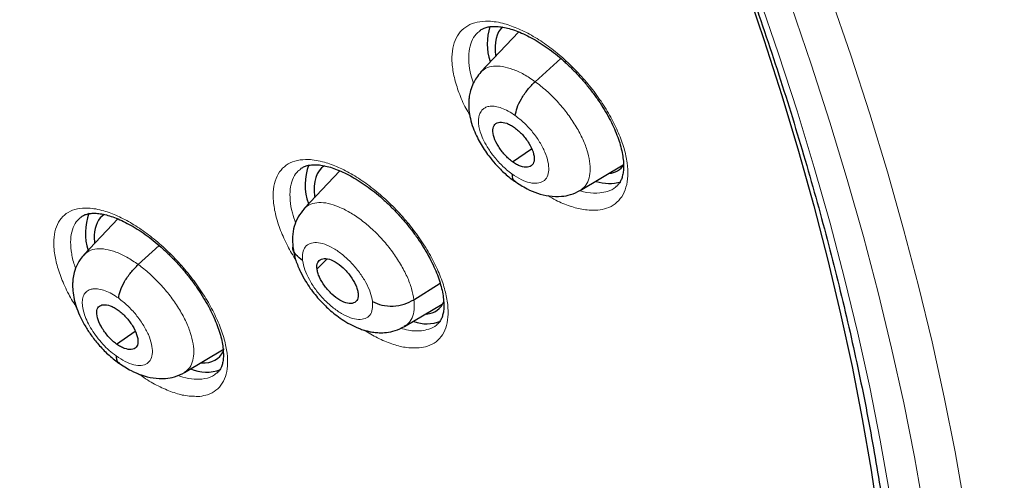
# Model space of a CAD drawing. Header units: millimetres. Extents: x 8 to 2230, y 12 to 2204.
# Tile 138 of 163: x 2072.53 to 2088.7, y 823.93 to 831.5. Entities that reach past the tile are written whole.
import ezdxf

# ---------------------------------------------------------------- set-up
doc = ezdxf.new("R2010")
doc.units = ezdxf.units.MM

msp = doc.modelspace()

# ---------------------------------------------------------------- linework, layer by layer
at = {"color": 7, "linetype": 'Continuous', "lineweight": 30}
for p, q in [((2080.724, 831.296), (2080.099, 830.635)), ((2080.995, 830.478), (2081.415, 830.859)), ((2080.625, 829.16), (2080.935, 829.376)), ((2077.79, 829.012), (2077.205, 828.393)), ((2081.736, 828.692), (2082.438, 829.111)), ((2074.146, 828.222), (2073.593, 827.637)), ((2074.48, 827.473), (2074.824, 827.784)), ((2077.414, 827.401), (2077.579, 827.568)), ((2079.004, 826.895), (2079.434, 827.17)), ((2078.851, 826.456), (2079.466, 826.824)), ((2074.124, 826.167), (2074.428, 826.378)), ((2075.237, 825.7), (2075.887, 826.088))]:
    msp.add_line(p, q, dxfattribs=at)
at = {"color": 252, "linetype": 'Continuous', "lineweight": 0, "flags": 128}
for points in [[(2080.836, 842.946), (2081.388, 841.924), (2081.921, 840.904), (2082.436, 839.885), (2082.932, 838.869), (2083.408, 837.856), (2083.865, 836.847), (2084.302, 835.843), (2084.719, 834.844), (2085.114, 833.85), (2085.489, 832.864), (2085.843, 831.885), (2086.176, 830.914), (2086.487, 829.951), (2086.776, 828.998), (2087.043, 828.055), (2087.288, 827.123), (2087.51, 826.202), (2087.71, 825.293), (2087.888, 824.396), (2088.042, 823.512)], [(2079.788, 842.66), (2080.325, 841.665), (2080.845, 840.67), (2081.347, 839.678), (2081.83, 838.688), (2082.294, 837.701), (2082.74, 836.718), (2083.165, 835.739), (2083.571, 834.766), (2083.957, 833.798), (2084.322, 832.837), (2084.667, 831.883), (2084.991, 830.937), (2085.294, 829.999), (2085.575, 829.07), (2085.836, 828.152), (2086.074, 827.243), (2086.291, 826.346), (2086.486, 825.46), (2086.659, 824.586), (2086.809, 823.725)], [(2087.372, 823.438), (2087.219, 824.313), (2087.044, 825.2), (2086.846, 826.101), (2086.625, 827.013), (2086.383, 827.936), (2086.118, 828.87), (2085.832, 829.813), (2085.524, 830.766), (2085.195, 831.728), (2084.845, 832.697), (2084.473, 833.674), (2084.081, 834.657), (2083.669, 835.646), (2083.237, 836.641), (2082.784, 837.64), (2082.313, 838.643), (2081.822, 839.649), (2081.312, 840.658), (2080.783, 841.668), (2080.237, 842.679)]]:
    msp.add_lwpolyline(points, dxfattribs=at)
at = {"color": 7, "linetype": 'Continuous', "lineweight": 30, "flags": 128}
msp.add_lwpolyline([(2079.674, 842.684), (2080.199, 841.706), (2080.707, 840.729), (2081.197, 839.753), (2081.669, 838.781), (2082.122, 837.811), (2082.557, 836.846), (2082.972, 835.885), (2083.367, 834.929), (2083.743, 833.979), (2084.099, 833.035), (2084.434, 832.099), (2084.749, 831.17), (2085.043, 830.25), (2085.317, 829.339), (2085.569, 828.438), (2085.8, 827.546), (2086.009, 826.666), (2086.197, 825.797), (2086.364, 824.941), (2086.508, 824.097), (2086.63, 823.266)], dxfattribs=at)
at = {"color": 7, "linetype": 'Continuous', "lineweight": 30}
for centre, radius, start, end in [((2081.161, 831.097), 0.952, 162.4728, 197.6003), ((2078.117, 828.783), 0.899, 158.5469, 200.075), ((2082.206, 829.459), 0.653, 251.3913, 287.1569), ((2074.541, 827.989), 0.93, 159.4661, 197.7832), ((2079.211, 827.122), 0.622, 250.2456, 291.9637), ((2075.598, 826.381), 0.675, 247.352, 290.0681)]:
    msp.add_arc(centre, radius, start, end, dxfattribs=at)
for centre, major_axis, ratio, start_param, end_param in [((2081.431, 830.219), (-0.953, 1.179), 0.456658, 0.036916, 0.638219), ((2078.454, 827.905), (-0.946, 1.172), 0.455862, 6.234588, 6.915549), ((2081.431, 830.219), (-0.953, 1.179), 0.456658, 2.872269, 3.283179), ((2078.454, 827.905), (-0.946, 1.172), 0.455862, 0.632363, 0.650985), ((2074.844, 827.108), (-0.946, 1.173), 0.455147, 6.241024, 6.759062), ((2074.844, 827.108), (-0.946, 1.173), 0.455147, 0.475877, 0.604737), ((2078.454, 827.905), (-0.946, 1.172), 0.455862, 2.852772, 3.37573), ((2074.844, 827.108), (-0.946, 1.173), 0.455147, 2.751404, 3.352485)]:
    msp.add_ellipse(centre, major_axis=major_axis, ratio=ratio, start_param=start_param, end_param=end_param, dxfattribs=at)
for points, knots in [([(2091.276, 812.468), (2091.352, 812.528), (2091.502, 812.645), (2091.705, 812.812), (2091.885, 812.965), (2092.042, 813.104), (2092.188, 813.238), (2092.321, 813.363), (2092.441, 813.48), (2092.551, 813.59), (2092.662, 813.704), (2092.779, 813.827), (2092.894, 813.952), (2093.001, 814.072), (2093.099, 814.184), (2093.186, 814.287), (2093.287, 814.409), (2093.4, 814.548), (2093.526, 814.711), (2093.649, 814.875), (2093.771, 815.044), (2093.892, 815.217), (2094.011, 815.395), (2094.127, 815.575), (2094.24, 815.757), (2094.349, 815.941), (2094.46, 816.134), (2094.574, 816.343), (2094.696, 816.575), (2094.824, 816.835), (2094.97, 817.145), (2095.122, 817.496), (2095.273, 817.872), (2095.406, 818.233), (2095.521, 818.574), (2095.62, 818.888), (2095.686, 819.115), (2095.729, 819.269), (2095.757, 819.368), (2095.789, 819.488), (2095.825, 819.631), (2095.91, 819.976), (2096.028, 820.513), (2096.139, 821.146), (2096.215, 821.669), (2096.266, 822.082), (2096.308, 822.485), (2096.342, 822.879), (2096.367, 823.258), (2096.386, 823.613), (2096.398, 823.936), (2096.406, 824.224), (2096.409, 824.477), (2096.411, 824.692), (2096.41, 824.87), (2096.409, 824.998), (2096.408, 825.083), (2096.408, 825.142), (2096.406, 825.211), (2096.405, 825.304), (2096.402, 825.428), (2096.398, 825.582), (2096.392, 825.76), (2096.381, 826.036), (2096.362, 826.412), (2096.329, 826.899), (2096.286, 827.425), (2096.23, 827.991), (2096.16, 828.586), (2096.064, 829.307), (2095.935, 830.135), (2095.767, 831.063), (2095.589, 831.937), (2095.406, 832.757), (2095.22, 833.522), (2095.028, 834.264), (2094.83, 834.982), (2094.625, 835.685), (2094.371, 836.513), (2094.055, 837.486), (2093.661, 838.619), (2093.227, 839.789), (2092.752, 840.996), (2092.273, 842.149), (2091.796, 843.24), (2091.33, 844.265), (2090.836, 845.308), (2090.322, 846.354), (2089.749, 847.478), (2089.121, 848.665), (2088.436, 849.908), (2087.749, 851.11), (2087.062, 852.269), (2086.426, 853.31), (2085.843, 854.237), (2085.315, 855.058), (2084.778, 855.874), (2084.22, 856.705), (2083.615, 857.586), (2082.957, 858.521), (2082.243, 859.509), (2081.485, 860.532), (2080.682, 861.588), (2079.831, 862.676), (2079.035, 863.665), (2078.304, 864.552), (2077.649, 865.331), (2076.971, 866.121), (2076.271, 866.92), (2075.557, 867.717), (2074.843, 868.497), (2074.085, 869.308), (2073.293, 870.136), (2072.472, 870.973), (2071.689, 871.753), (2070.946, 872.476), (2070.244, 873.145), (2069.584, 873.761), (2069.039, 874.26), (2068.599, 874.657), (2068.26, 874.959), (2067.949, 875.234), (2067.674, 875.475), (2067.46, 875.661), (2067.3, 875.799), (2067.182, 875.9), (2067.058, 876.007), (2066.905, 876.138), (2066.708, 876.305), (2066.474, 876.502), (2066.207, 876.726), (2065.908, 876.973), (2065.577, 877.245), (2065.229, 877.528), (2064.878, 877.81), (2064.389, 878.198), (2063.775, 878.676), (2063.072, 879.211), (2062.437, 879.682), (2061.852, 880.108), (2061.265, 880.526), (2060.651, 880.955), (2059.998, 881.399), (2059.309, 881.857), (2058.593, 882.318), (2057.876, 882.767), (2057.181, 883.187), (2056.717, 883.462), (2056.485, 883.594), (2056.471, 883.602)], [0, 0, 0, 0, 0.0042077, 0.0082656, 0.0121942, 0.0159248, 0.0192828, 0.0222635, 0.025087, 0.0274445, 0.0301951, 0.0333074, 0.0363414, 0.0391559, 0.0417511, 0.0441273, 0.0462845, 0.0500415, 0.0536049, 0.057244, 0.060959, 0.0647457, 0.0685605, 0.0723922, 0.0762278, 0.0800446, 0.0838669, 0.0880517, 0.0927157, 0.0978595, 0.1034175, 0.1108565, 0.1178811, 0.1244908, 0.1306551, 0.136254, 0.141145, 0.1425561, 0.1442438, 0.1463224, 0.1487919, 0.151607, 0.164055, 0.1758629, 0.1825868, 0.189083, 0.1953511, 0.2013911, 0.2071965, 0.2125514, 0.217349, 0.2215892, 0.2252718, 0.2283967, 0.2309638, 0.232973, 0.2338958, 0.2346271, 0.2355301, 0.2368686, 0.2386424, 0.2408517, 0.2434653, 0.2462327, 0.2525492, 0.25933, 0.266575, 0.274284, 0.28244, 0.2906031, 0.303052, 0.3150371, 0.3265577, 0.3364509, 0.3459731, 0.3551243, 0.3639047, 0.3723252, 0.3807252, 0.3938239, 0.4072503, 0.4210066, 0.4350949, 0.4495177, 0.4610865, 0.4728647, 0.4848539, 0.4969042, 0.50868, 0.5232519, 0.5373587, 0.5509994, 0.5641721, 0.5768748, 0.586525, 0.5958834, 0.6050539, 0.614582, 0.6245464, 0.6355915, 0.6471277, 0.6591551, 0.6716742, 0.6846853, 0.6981888, 0.707561, 0.7171571, 0.7269774, 0.7370222, 0.7472853, 0.7573912, 0.7671239, 0.7789713, 0.7902141, 0.8008515, 0.8108829, 0.8203077, 0.8291254, 0.8373355, 0.8420902, 0.8466142, 0.8507949, 0.8544312, 0.8575189, 0.8592433, 0.8607325, 0.8621693, 0.8641563, 0.8667408, 0.8699231, 0.8733271, 0.8772235, 0.8816128, 0.8862861, 0.890855, 0.8953109, 0.9053658, 0.9147908, 0.9226729, 0.9300628, 0.9375455, 0.9454494, 0.9539496, 0.9628899, 0.9722711, 0.9818121, 0.9908807, 0.9994521, 1, 1, 1, 1]), ([(2048.207, 876.227), (2048.32, 876.162), (2048.646, 875.972), (2049.188, 875.649), (2049.833, 875.253), (2050.481, 874.844), (2051.13, 874.422), (2051.781, 873.987), (2052.433, 873.54), (2053.086, 873.081), (2053.74, 872.61), (2054.394, 872.127), (2055.048, 871.633), (2055.702, 871.127), (2056.356, 870.61), (2057.008, 870.082), (2057.66, 869.543), (2058.311, 868.993), (2058.96, 868.433), (2059.608, 867.863), (2060.253, 867.283), (2060.896, 866.694), (2061.537, 866.095), (2062.175, 865.487), (2062.81, 864.87), (2063.441, 864.244), (2064.069, 863.61), (2064.693, 862.967), (2065.312, 862.317), (2065.928, 861.659), (2066.539, 860.993), (2067.145, 860.321), (2067.746, 859.642), (2068.341, 858.956), (2068.931, 858.264), (2069.515, 857.565), (2070.093, 856.862), (2070.665, 856.152), (2071.23, 855.438), (2071.788, 854.718), (2072.34, 853.995), (2072.884, 853.266), (2073.42, 852.534), (2073.949, 851.799), (2074.471, 851.059), (2074.984, 850.317), (2075.488, 849.572), (2075.985, 848.825), (2076.472, 848.075), (2076.951, 847.324), (2077.42, 846.571), (2077.881, 845.816), (2078.331, 845.061), (2078.773, 844.305), (2079.204, 843.549), (2079.625, 842.793), (2080.036, 842.037), (2080.437, 841.282), (2080.827, 840.528), (2081.207, 839.775), (2081.576, 839.023), (2081.933, 838.274), (2082.28, 837.526), (2082.616, 836.781), (2082.94, 836.039), (2083.252, 835.3), (2083.553, 834.564), (2083.843, 833.832), (2084.12, 833.104), (2084.385, 832.381), (2084.639, 831.662), (2084.88, 830.947), (2085.109, 830.238), (2085.325, 829.535), (2085.53, 828.837), (2085.721, 828.145), (2085.9, 827.46), (2086.067, 826.781), (2086.221, 826.11), (2086.362, 825.445), (2086.49, 824.788), (2086.605, 824.139), (2086.708, 823.497), (2086.798, 822.864), (2086.874, 822.24), (2086.938, 821.624), (2086.989, 821.018), (2087.027, 820.42), (2087.052, 819.832), (2087.064, 819.254), (2087.064, 818.686), (2087.05, 818.128), (2087.024, 817.581), (2086.984, 817.044), (2086.932, 816.518), (2086.867, 816.004), (2086.79, 815.5), (2086.699, 815.008), (2086.597, 814.527), (2086.481, 814.058), (2086.353, 813.601), (2086.213, 813.156), (2086.06, 812.723), (2085.895, 812.303), (2085.717, 811.895), (2085.527, 811.499), (2085.325, 811.116), (2085.11, 810.746), (2084.884, 810.389), (2084.645, 810.045), (2084.394, 809.715), (2084.13, 809.397), (2083.856, 809.093), (2083.568, 808.804), (2083.361, 808.608), (2083.248, 808.512), (2083.237, 808.504)], [0, 0, 0, 0, 0.004666, 0.013525, 0.022386, 0.031248, 0.040111, 0.048976, 0.057841, 0.066707, 0.075574, 0.084443, 0.093312, 0.102182, 0.111052, 0.119924, 0.128796, 0.137669, 0.146543, 0.155417, 0.164292, 0.173167, 0.182043, 0.19092, 0.199797, 0.208674, 0.217552, 0.22643, 0.235308, 0.244187, 0.253065, 0.261944, 0.270824, 0.279703, 0.288583, 0.297462, 0.306342, 0.315222, 0.324102, 0.332981, 0.341861, 0.350741, 0.35962, 0.3685, 0.377379, 0.386258, 0.395137, 0.404015, 0.412893, 0.421771, 0.430649, 0.439526, 0.448402, 0.457279, 0.466154, 0.47503, 0.483904, 0.492778, 0.501652, 0.510525, 0.519397, 0.528268, 0.537138, 0.546008, 0.554877, 0.563745, 0.572611, 0.581477, 0.590342, 0.599206, 0.608069, 0.61693, 0.62579, 0.634649, 0.643507, 0.652364, 0.661219, 0.670073, 0.678925, 0.687776, 0.696626, 0.705475, 0.714322, 0.723168, 0.732013, 0.740858, 0.749701, 0.758543, 0.767386, 0.776228, 0.78507, 0.793912, 0.802755, 0.8116, 0.820446, 0.829295, 0.838147, 0.847003, 0.855864, 0.864731, 0.873605, 0.882487, 0.891378, 0.90028, 0.909194, 0.918121, 0.927061, 0.936017, 0.944988, 0.953975, 0.962977, 0.971994, 0.981025, 0.990068, 0.99912, 1, 1, 1, 1]), ([(2080.083, 831.313), (2080.083, 831.313), (2080.099, 831.33), (2080.138, 831.35), (2080.203, 831.374), (2080.277, 831.386), (2080.363, 831.388), (2080.462, 831.377), (2080.568, 831.353), (2080.682, 831.316), (2080.803, 831.265), (2080.93, 831.202), (2081.061, 831.125), (2081.194, 831.036), (2081.327, 830.935), (2081.458, 830.825), (2081.584, 830.706), (2081.706, 830.58), (2081.823, 830.447), (2081.934, 830.307), (2082.037, 830.164), (2082.13, 830.02), (2082.212, 829.876), (2082.282, 829.736), (2082.339, 829.6), (2082.384, 829.469), (2082.417, 829.343), (2082.438, 829.224), (2082.447, 829.116), (2082.444, 829.019), (2082.431, 828.937), (2082.411, 828.87), (2082.381, 828.815), (2082.353, 828.777), (2082.329, 828.76), (2082.321, 828.755)], [0, 0, 0, 0, 0.000453, 0.040232, 0.072467, 0.102995, 0.13546, 0.166873, 0.197567, 0.227959, 0.258812, 0.290105, 0.321746, 0.353603, 0.385534, 0.417391, 0.448958, 0.48029, 0.512041, 0.544089, 0.576278, 0.608373, 0.640173, 0.671515, 0.702171, 0.73303, 0.764259, 0.795658, 0.82695, 0.857918, 0.888504, 0.918915, 0.949706, 0.984139, 1, 1, 1, 1]), ([(2080.105, 830.633), (2080.079, 830.603), (2080.031, 830.548), (2079.974, 830.446), (2079.935, 830.343), (2079.914, 830.25), (2079.906, 830.18), (2079.902, 830.104), (2079.905, 830.004), (2079.928, 829.87), (2079.971, 829.727), (2080.027, 829.593), (2080.09, 829.473), (2080.158, 829.363), (2080.239, 829.248), (2080.345, 829.119), (2080.457, 829.005), (2080.565, 828.91), (2080.625, 828.865), (2080.657, 828.842)], [0, 0, 0, 0, 0.061743, 0.115294, 0.180308, 0.227637, 0.258282, 0.285047, 0.343233, 0.414647, 0.491042, 0.558663, 0.617903, 0.67513, 0.733182, 0.806361, 0.894986, 0.94536, 1, 1, 1, 1]), ([(2080.669, 829.92), (2080.676, 829.962), (2080.69, 830.045), (2080.765, 830.198), (2080.869, 830.352), (2080.953, 830.436), (2080.995, 830.478)], [0, 0, 0, 0, 0.248642, 0.499526, 0.75033, 1, 1, 1, 1]), ([(2080.625, 829.16), (2080.603, 829.177), (2080.558, 829.211), (2080.475, 829.295), (2080.385, 829.415), (2080.313, 829.563), (2080.294, 829.692), (2080.326, 829.784), (2080.409, 829.821), (2080.505, 829.806), (2080.591, 829.768), (2080.635, 829.738), (2080.657, 829.723)], [0, 0, 0, 0, 0.062836, 0.125542, 0.250839, 0.375523, 0.499989, 0.624465, 0.749158, 0.874455, 0.937162, 1, 1, 1, 1]), ([(2080.657, 829.723), (2080.679, 829.706), (2080.724, 829.672), (2080.807, 829.588), (2080.897, 829.468), (2080.969, 829.32), (2080.988, 829.191), (2080.956, 829.1), (2080.873, 829.063), (2080.777, 829.077), (2080.691, 829.115), (2080.647, 829.145), (2080.625, 829.16)], [0, 0, 0, 0, 0.062836, 0.125542, 0.250839, 0.375524, 0.499989, 0.624465, 0.749159, 0.874455, 0.937162, 1, 1, 1, 1]), ([(2077.144, 829.046), (2077.16, 829.057), (2077.19, 829.079), (2077.25, 829.1), (2077.321, 829.113), (2077.405, 829.115), (2077.5, 829.105), (2077.605, 829.081), (2077.717, 829.045), (2077.835, 828.995), (2077.961, 828.932), (2078.09, 828.856), (2078.223, 828.768), (2078.355, 828.668), (2078.486, 828.558), (2078.613, 828.44), (2078.735, 828.314), (2078.853, 828.181), (2078.965, 828.043), (2079.069, 827.9), (2079.164, 827.756), (2079.248, 827.612), (2079.319, 827.472), (2079.379, 827.336), (2079.426, 827.205), (2079.462, 827.079), (2079.485, 826.96), (2079.496, 826.851), (2079.496, 826.754), (2079.486, 826.672), (2079.467, 826.605), (2079.44, 826.55), (2079.412, 826.511), (2079.388, 826.493), (2079.379, 826.487)], [0, 0, 0, 0, 0.035545, 0.067949, 0.098495, 0.130991, 0.162365, 0.19304, 0.223353, 0.254147, 0.285405, 0.317033, 0.3489, 0.380865, 0.412771, 0.444396, 0.475797, 0.507578, 0.539669, 0.571915, 0.604089, 0.635984, 0.667435, 0.698188, 0.729077, 0.760339, 0.791772, 0.82309, 0.85406, 0.884595, 0.914859, 0.945371, 0.980086, 1, 1, 1, 1]), ([(2080.613, 828.963), (2080.615, 828.928), (2080.616, 828.874), (2080.651, 828.856), (2080.663, 828.85)], [0, 0, 0, 0, 0.659559, 1, 1, 1, 1]), ([(2080.654, 828.847), (2080.723, 828.801), (2080.846, 828.719), (2081.038, 828.64), (2081.222, 828.594), (2081.414, 828.588), (2081.588, 828.618), (2081.684, 828.666), (2081.738, 828.693)], [0, 0, 0, 0, 0.196922, 0.352866, 0.52854, 0.701766, 0.834888, 1, 1, 1, 1]), ([(2073.538, 828.252), (2073.552, 828.263), (2073.579, 828.283), (2073.636, 828.303), (2073.704, 828.316), (2073.785, 828.318), (2073.878, 828.307), (2073.98, 828.284), (2074.09, 828.247), (2074.207, 828.198), (2074.331, 828.135), (2074.459, 828.059), (2074.591, 827.971), (2074.723, 827.871), (2074.853, 827.762), (2074.98, 827.644), (2075.102, 827.518), (2075.22, 827.385), (2075.332, 827.247), (2075.437, 827.104), (2075.532, 826.96), (2075.618, 826.816), (2075.691, 826.675), (2075.752, 826.539), (2075.801, 826.408), (2075.838, 826.282), (2075.863, 826.163), (2075.876, 826.054), (2075.878, 825.957), (2075.869, 825.874), (2075.852, 825.807), (2075.827, 825.754), (2075.8, 825.714), (2075.776, 825.696), (2075.767, 825.688)], [0, 0, 0, 0, 0.03354, 0.066031, 0.096536, 0.128997, 0.160281, 0.190914, 0.221094, 0.251784, 0.282959, 0.314525, 0.346348, 0.378286, 0.410179, 0.441814, 0.473206, 0.504958, 0.537029, 0.56927, 0.601459, 0.633383, 0.664877, 0.695823, 0.726558, 0.757801, 0.789217, 0.820515, 0.851449, 0.881909, 0.912021, 0.942285, 0.976145, 1, 1, 1, 1]), ([(2077.203, 828.39), (2077.168, 828.347), (2077.099, 828.262), (2077.036, 828.104), (2077.004, 827.935), (2077.013, 827.816), (2077.018, 827.757)], [0, 0, 0, 0, 0.259812, 0.514237, 0.761265, 1, 1, 1, 1]), ([(2077.178, 827.539), (2077.139, 827.569), (2077.062, 827.629), (2077.013, 827.713), (2077.018, 827.757), (2077.019, 827.757)], [0, 0, 0, 0, 0.499256, 0.993567, 1, 1, 1, 1]), ([(2077.017, 827.764), (2077.023, 827.726), (2077.033, 827.654), (2077.072, 827.516), (2077.134, 827.364), (2077.218, 827.21), (2077.323, 827.049), (2077.46, 826.882), (2077.609, 826.737), (2077.741, 826.63), (2077.859, 826.548), (2077.989, 826.473), (2078.106, 826.421), (2078.198, 826.391), (2078.269, 826.373), (2078.348, 826.359), (2078.444, 826.351), (2078.563, 826.356), (2078.707, 826.384), (2078.8, 826.431), (2078.85, 826.456)], [0, 0, 0, 0, 0.049633, 0.095006, 0.17397, 0.238667, 0.291124, 0.385109, 0.471609, 0.518407, 0.572202, 0.633492, 0.693134, 0.726295, 0.754019, 0.785025, 0.820954, 0.868539, 0.928185, 1, 1, 1, 1]), ([(2073.592, 827.637), (2073.57, 827.611), (2073.528, 827.564), (2073.471, 827.466), (2073.429, 827.357), (2073.408, 827.248), (2073.4, 827.146), (2073.403, 827.035), (2073.424, 826.909), (2073.461, 826.776), (2073.516, 826.632), (2073.598, 826.474), (2073.704, 826.312), (2073.829, 826.153), (2073.983, 825.991), (2074.099, 825.901), (2074.159, 825.854)], [0, 0, 0, 0, 0.052666, 0.099432, 0.175418, 0.229012, 0.262291, 0.324839, 0.397755, 0.45761, 0.533658, 0.62568, 0.705374, 0.794267, 0.892352, 1, 1, 1, 1]), ([(2077.414, 827.401), (2077.412, 827.421), (2077.41, 827.46), (2077.428, 827.522), (2077.48, 827.572), (2077.583, 827.578), (2077.712, 827.525), (2077.846, 827.424), (2077.966, 827.287), (2078.039, 827.164), (2078.077, 827.069), (2078.085, 827.026), (2078.089, 827.005)], [0, 0, 0, 0, 0.062835, 0.125528, 0.250808, 0.375516, 0.499999, 0.624483, 0.749191, 0.874472, 0.937165, 1, 1, 1, 1]), ([(2074.158, 826.919), (2074.164, 826.96), (2074.177, 827.042), (2074.251, 827.195), (2074.355, 827.348), (2074.438, 827.432), (2074.48, 827.473)], [0, 0, 0, 0, 0.249179, 0.499761, 0.750126, 1, 1, 1, 1]), ([(2078.089, 827.005), (2078.09, 826.985), (2078.093, 826.945), (2078.074, 826.883), (2078.022, 826.833), (2077.92, 826.827), (2077.791, 826.881), (2077.656, 826.982), (2077.536, 827.118), (2077.463, 827.242), (2077.425, 827.337), (2077.417, 827.379), (2077.414, 827.401)], [0, 0, 0, 0, 0.062835, 0.125528, 0.250809, 0.375517, 0.5, 0.624484, 0.749192, 0.874472, 0.937165, 1, 1, 1, 1]), ([(2078.324, 826.867), (2078.374, 826.844), (2078.475, 826.798), (2078.661, 826.785), (2078.848, 826.813), (2078.953, 826.868), (2079.004, 826.895)], [0, 0, 0, 0, 0.248355, 0.499426, 0.750545, 1, 1, 1, 1]), ([(2074.124, 826.167), (2074.102, 826.184), (2074.058, 826.218), (2073.974, 826.302), (2073.884, 826.421), (2073.811, 826.568), (2073.79, 826.696), (2073.821, 826.786), (2073.902, 826.822), (2073.997, 826.807), (2074.083, 826.769), (2074.127, 826.739), (2074.149, 826.724)], [0, 0, 0, 0, 0.062837, 0.125544, 0.25084, 0.375529, 0.5, 0.624471, 0.74916, 0.874456, 0.937163, 1, 1, 1, 1]), ([(2074.149, 826.724), (2074.171, 826.707), (2074.215, 826.673), (2074.299, 826.588), (2074.389, 826.469), (2074.462, 826.322), (2074.483, 826.195), (2074.452, 826.104), (2074.371, 826.068), (2074.276, 826.084), (2074.191, 826.122), (2074.146, 826.152), (2074.124, 826.167)], [0, 0, 0, 0, 0.062837, 0.1255435, 0.2508401, 0.3755293, 0.5000001, 0.6244708, 0.7491599, 0.8744565, 0.937163, 1, 1, 1, 1]), ([(2074.116, 825.972), (2074.117, 825.937), (2074.12, 825.884), (2074.154, 825.868), (2074.166, 825.862)], [0, 0, 0, 0, 0.670678, 1, 1, 1, 1]), ([(2074.155, 825.86), (2074.224, 825.814), (2074.347, 825.732), (2074.537, 825.652), (2074.72, 825.604), (2074.913, 825.597), (2075.088, 825.625), (2075.185, 825.674), (2075.238, 825.7)], [0, 0, 0, 0, 0.195997, 0.351412, 0.526778, 0.700307, 0.834031, 1, 1, 1, 1])]:
    msp.add_open_spline(points, degree=3, knots=knots, dxfattribs=at)
at = {"color": 252, "linetype": 'Continuous', "lineweight": 0}
for points, knots in [([(2055.526, 883.511), (2056.515, 882.917), (2058.493, 881.729), (2061.5, 879.623), (2064.506, 877.298), (2067.493, 874.75), (2070.436, 872.005), (2073.312, 869.082), (2076.098, 866.005), (2078.773, 862.798), (2081.316, 859.485), (2083.707, 856.094), (2085.927, 852.649), (2087.959, 849.179), (2089.787, 845.711), (2091.396, 842.272), (2092.775, 838.887), (2093.911, 835.586), (2094.797, 832.392), (2095.425, 829.331), (2095.791, 826.427), (2095.891, 823.702), (2095.725, 821.179), (2095.294, 818.877), (2094.603, 816.811), (2093.649, 815.009), (2092.552, 813.55), (2091.666, 812.83), (2091.274, 812.511)], [0, 0, 0, 0, 0.038766, 0.077532, 0.116298, 0.155064, 0.19383, 0.232596, 0.271362, 0.310128, 0.348894, 0.387661, 0.426427, 0.465193, 0.503959, 0.542725, 0.581491, 0.620257, 0.659023, 0.697789, 0.736555, 0.775321, 0.814087, 0.852853, 0.891619, 0.930385, 0.969151, 1, 1, 1, 1]), ([(2082.024, 828.368), (2082.072, 828.376), (2082.179, 828.393), (2082.313, 828.466), (2082.422, 828.582), (2082.492, 828.737), (2082.523, 828.925), (2082.511, 829.142), (2082.46, 829.38), (2082.368, 829.633), (2082.241, 829.895), (2082.08, 830.156), (2081.891, 830.412), (2081.678, 830.653), (2081.449, 830.874), (2081.208, 831.067), (2080.964, 831.229), (2080.722, 831.352), (2080.519, 831.426), (2080.356, 831.462), (2080.201, 831.477), (2080.039, 831.463), (2079.882, 831.404), (2079.76, 831.302), (2079.675, 831.162), (2079.63, 830.985), (2079.625, 830.779), (2079.662, 830.548), (2079.739, 830.3), (2079.827, 830.091), (2079.899, 829.967), (2079.921, 829.93)], [0, 0, 0, 0, 0.029621, 0.066077, 0.102532, 0.13893, 0.175327, 0.211663, 0.247999, 0.284298, 0.320597, 0.356899, 0.393201, 0.429545, 0.46589, 0.502296, 0.538703, 0.575165, 0.611627, 0.634492, 0.657356, 0.693776, 0.730197, 0.76662, 0.803042, 0.839419, 0.875796, 0.912117, 0.948438, 0.984733, 1, 1, 1, 1]), ([(2079.981, 830.452), (2079.965, 830.498), (2079.926, 830.618), (2079.901, 830.796), (2079.904, 830.982), (2079.946, 831.139), (2080.007, 831.25), (2080.066, 831.293), (2080.085, 831.308)], [0, 0, 0, 0, 0.119341, 0.31377, 0.50851, 0.703251, 0.898259, 1, 1, 1, 1]), ([(2080.101, 830.633), (2080.127, 830.657), (2080.183, 830.708), (2080.306, 830.738), (2080.456, 830.733), (2080.626, 830.686), (2080.808, 830.605), (2080.933, 830.52), (2080.995, 830.478)], [0, 0, 0, 0, 0.1488109, 0.3189791, 0.4891675, 0.6594176, 0.8295963, 1, 1, 1, 1]), ([(2080.995, 830.478), (2081.057, 830.43), (2081.181, 830.335), (2081.358, 830.158), (2081.518, 829.966), (2081.658, 829.762), (2081.77, 829.556), (2081.85, 829.355), (2081.894, 829.168), (2081.903, 829), (2081.875, 828.859), (2081.821, 828.752), (2081.76, 828.713), (2081.734, 828.695)], [0, 0, 0, 0, 0.092849, 0.185579, 0.278346, 0.371079, 0.463801, 0.556442, 0.649033, 0.741749, 0.834467, 0.927062, 1, 1, 1, 1]), ([(2080.613, 828.963), (2080.584, 828.985), (2080.528, 829.028), (2080.423, 829.125), (2080.311, 829.251), (2080.208, 829.401), (2080.137, 829.535), (2080.093, 829.648), (2080.074, 829.726), (2080.067, 829.777), (2080.064, 829.808), (2080.064, 829.834), (2080.064, 829.854), (2080.066, 829.877), (2080.072, 829.911), (2080.085, 829.952), (2080.107, 829.994), (2080.133, 830.023), (2080.161, 830.044), (2080.187, 830.058), (2080.218, 830.069), (2080.267, 830.077), (2080.341, 830.075), (2080.443, 830.048), (2080.554, 829.998), (2080.63, 829.946), (2080.669, 829.92)], [0, 0, 0, 0, 0.048269, 0.094138, 0.178983, 0.254928, 0.321905, 0.379935, 0.428942, 0.450084, 0.468991, 0.485664, 0.500102, 0.507941, 0.532278, 0.571714, 0.606382, 0.647679, 0.670802, 0.695559, 0.721953, 0.750007, 0.81146, 0.873596, 0.936378, 1, 1, 1, 1]), ([(2080.669, 829.92), (2080.719, 829.881), (2080.819, 829.802), (2080.957, 829.65), (2081.073, 829.487), (2081.16, 829.319), (2081.211, 829.16), (2081.224, 829.021), (2081.197, 828.91), (2081.132, 828.835), (2081.033, 828.802), (2080.908, 828.813), (2080.765, 828.864), (2080.664, 828.93), (2080.613, 828.963)], [0, 0, 0, 0, 0.083335, 0.166666, 0.249997, 0.333327, 0.416665, 0.499999, 0.583336, 0.666671, 0.750001, 0.833334, 0.916665, 1, 1, 1, 1]), ([(2079.093, 826.103), (2079.14, 826.111), (2079.244, 826.128), (2079.373, 826.2), (2079.479, 826.314), (2079.546, 826.468), (2079.573, 826.655), (2079.558, 826.871), (2079.504, 827.107), (2079.41, 827.36), (2079.28, 827.62), (2079.118, 827.882), (2078.928, 828.137), (2078.714, 828.378), (2078.485, 828.598), (2078.245, 828.792), (2078.002, 828.954), (2077.762, 829.077), (2077.561, 829.151), (2077.4, 829.188), (2077.248, 829.204), (2077.088, 829.191), (2076.935, 829.133), (2076.817, 829.032), (2076.735, 828.892), (2076.693, 828.717), (2076.692, 828.512), (2076.731, 828.282), (2076.811, 828.035), (2076.921, 827.786), (2077.02, 827.622), (2077.066, 827.545)], [0, 0, 0, 0, 0.02866, 0.064495, 0.100329, 0.136117, 0.171904, 0.207652, 0.243401, 0.279135, 0.314869, 0.350621, 0.386372, 0.422165, 0.457957, 0.493796, 0.529635, 0.565506, 0.601377, 0.623852, 0.646327, 0.682133, 0.717939, 0.753746, 0.789553, 0.825327, 0.8611, 0.896841, 0.932581, 0.968318, 1, 1, 1, 1]), ([(2077.063, 828.155), (2077.043, 828.211), (2076.998, 828.342), (2076.968, 828.531), (2076.968, 828.715), (2077.007, 828.871), (2077.067, 828.982), (2077.126, 829.027), (2077.147, 829.043)], [0, 0, 0, 0, 0.142976, 0.329929, 0.517056, 0.704182, 0.891499, 1, 1, 1, 1]), ([(2082.058, 828.65), (2081.99, 828.646), (2081.887, 828.642), (2081.765, 828.676), (2081.725, 828.687)], [0, 0, 0, 0, 0.662496, 1, 1, 1, 1]), ([(2082.322, 828.754), (2082.319, 828.751), (2082.284, 828.713), (2082.196, 828.674), (2082.1, 828.657), (2082.058, 828.65)], [0, 0, 0, 0, 0.0484435, 0.5734142, 1, 1, 1, 1]), ([(2077.207, 828.392), (2077.209, 828.395), (2077.233, 828.432), (2077.311, 828.47), (2077.439, 828.499), (2077.595, 828.484), (2077.767, 828.428), (2077.95, 828.336), (2078.138, 828.211), (2078.323, 828.057), (2078.497, 827.879), (2078.655, 827.684), (2078.789, 827.48), (2078.896, 827.275), (2078.973, 827.075), (2078.994, 826.955), (2079.004, 826.895)], [0, 0, 0, 0, 0.007095, 0.083496, 0.159886, 0.236213, 0.312499, 0.388886, 0.465273, 0.541559, 0.617886, 0.694277, 0.770678, 0.847106, 0.9235, 1, 1, 1, 1]), ([(2081.202, 828.606), (2081.246, 828.581), (2081.37, 828.507), (2081.569, 828.429), (2081.807, 828.364), (2081.948, 828.366), (2082.024, 828.368)], [0, 0, 0, 0, 0.143871, 0.412386, 0.680901, 1, 1, 1, 1]), ([(2075.488, 825.308), (2075.532, 825.315), (2075.634, 825.332), (2075.76, 825.402), (2075.864, 825.515), (2075.928, 825.668), (2075.952, 825.853), (2075.936, 826.067), (2075.88, 826.303), (2075.785, 826.555), (2075.654, 826.815), (2075.491, 827.077), (2075.301, 827.332), (2075.088, 827.573), (2074.859, 827.795), (2074.62, 827.989), (2074.379, 828.151), (2074.141, 828.276), (2073.942, 828.351), (2073.783, 828.389), (2073.633, 828.406), (2073.476, 828.394), (2073.325, 828.338), (2073.21, 828.238), (2073.13, 828.1), (2073.091, 827.926), (2073.092, 827.722), (2073.133, 827.494), (2073.214, 827.247), (2073.326, 826.998), (2073.425, 826.834), (2073.471, 826.757)], [0, 0, 0, 0, 0.028235, 0.064058, 0.09988, 0.135669, 0.171458, 0.207226, 0.242995, 0.278763, 0.314532, 0.350323, 0.386113, 0.421937, 0.457761, 0.493616, 0.52947, 0.565339, 0.601208, 0.623659, 0.64611, 0.681912, 0.717714, 0.753516, 0.789319, 0.8251, 0.860881, 0.896646, 0.932412, 0.968186, 1, 1, 1, 1]), ([(2073.454, 827.407), (2073.443, 827.435), (2073.405, 827.538), (2073.375, 827.701), (2073.364, 827.89), (2073.394, 828.05), (2073.45, 828.175), (2073.512, 828.228), (2073.54, 828.251)], [0, 0, 0, 0, 0.073652, 0.267016, 0.460381, 0.6536, 0.846819, 1, 1, 1, 1]), ([(2077.178, 827.539), (2077.176, 827.583), (2077.172, 827.672), (2077.216, 827.768), (2077.294, 827.826), (2077.404, 827.842), (2077.537, 827.814), (2077.685, 827.744), (2077.837, 827.638), (2077.983, 827.502), (2078.114, 827.345), (2078.219, 827.179), (2078.296, 827.014), (2078.315, 826.916), (2078.324, 826.867)], [0, 0, 0, 0, 0.083336, 0.16667, 0.250005, 0.333339, 0.416673, 0.500003, 0.583336, 0.666668, 0.750003, 0.833337, 0.916667, 1, 1, 1, 1]), ([(2073.595, 827.635), (2073.62, 827.658), (2073.674, 827.708), (2073.795, 827.737), (2073.944, 827.73), (2074.112, 827.683), (2074.293, 827.6), (2074.418, 827.516), (2074.48, 827.473)], [0, 0, 0, 0, 0.147669, 0.318065, 0.488481, 0.658961, 0.829369, 1, 1, 1, 1]), ([(2078.324, 826.867), (2078.326, 826.822), (2078.33, 826.733), (2078.286, 826.638), (2078.208, 826.58), (2078.099, 826.564), (2077.966, 826.592), (2077.818, 826.662), (2077.666, 826.768), (2077.519, 826.904), (2077.388, 827.06), (2077.283, 827.226), (2077.207, 827.392), (2077.188, 827.49), (2077.178, 827.539)], [0, 0, 0, 0, 0.083333, 0.166663, 0.249997, 0.333332, 0.416664, 0.499997, 0.583327, 0.666661, 0.749995, 0.83333, 0.916664, 1, 1, 1, 1]), ([(2074.48, 827.473), (2074.542, 827.426), (2074.666, 827.33), (2074.843, 827.153), (2075.004, 826.962), (2075.145, 826.759), (2075.258, 826.554), (2075.34, 826.355), (2075.386, 826.169), (2075.397, 826.002), (2075.372, 825.863), (2075.319, 825.758), (2075.26, 825.72), (2075.234, 825.703)], [0, 0, 0, 0, 0.092898, 0.185676, 0.278492, 0.371274, 0.464045, 0.556736, 0.649378, 0.742144, 0.83491, 0.927552, 1, 1, 1, 1]), ([(2074.116, 825.972), (2074.078, 826.001), (2074.003, 826.058), (2073.896, 826.166), (2073.798, 826.282), (2073.713, 826.404), (2073.645, 826.528), (2073.596, 826.649), (2073.566, 826.762), (2073.558, 826.865), (2073.569, 826.938), (2073.588, 826.978), (2073.6, 826.995), (2073.606, 827.004), (2073.611, 827.009), (2073.615, 827.013), (2073.619, 827.018), (2073.632, 827.031), (2073.656, 827.049), (2073.689, 827.064), (2073.719, 827.071), (2073.764, 827.078), (2073.833, 827.074), (2073.935, 827.046), (2074.045, 826.996), (2074.12, 826.945), (2074.158, 826.919)], [0, 0, 0, 0, 0.062593, 0.124976, 0.187335, 0.249628, 0.311861, 0.374266, 0.436882, 0.499535, 0.562184, 0.597226, 0.606402, 0.615575, 0.624744, 0.625379, 0.629905, 0.642054, 0.673377, 0.707897, 0.732597, 0.749883, 0.812382, 0.874899, 0.937373, 1, 1, 1, 1]), ([(2074.158, 826.919), (2074.208, 826.879), (2074.308, 826.8), (2074.446, 826.649), (2074.563, 826.486), (2074.651, 826.32), (2074.704, 826.162), (2074.718, 826.024), (2074.693, 825.914), (2074.63, 825.841), (2074.533, 825.809), (2074.409, 825.82), (2074.266, 825.873), (2074.166, 825.939), (2074.116, 825.972)], [0, 0, 0, 0, 0.083335, 0.166666, 0.249998, 0.333328, 0.416663, 0.5, 0.583334, 0.666672, 0.750002, 0.833334, 0.916665, 1, 1, 1, 1]), ([(2079.004, 826.895), (2079.008, 826.839), (2079.016, 826.727), (2078.979, 826.596), (2078.923, 826.503), (2078.867, 826.472), (2078.847, 826.461)], [0, 0, 0, 0, 0.2795996, 0.558815, 0.8381517, 1, 1, 1, 1]), ([(2078.189, 826.395), (2078.262, 826.351), (2078.416, 826.258), (2078.643, 826.165), (2078.879, 826.1), (2079.018, 826.102), (2079.093, 826.103)], [0, 0, 0, 0, 0.220839, 0.464283, 0.707727, 1, 1, 1, 1]), ([(2079.127, 826.386), (2079.06, 826.383), (2078.954, 826.379), (2078.83, 826.415), (2078.785, 826.427)], [0, 0, 0, 0, 0.642691, 1, 1, 1, 1]), ([(2079.381, 826.486), (2079.379, 826.483), (2079.345, 826.446), (2079.261, 826.41), (2079.168, 826.393), (2079.127, 826.386)], [0, 0, 0, 0, 0.036669, 0.5719, 1, 1, 1, 1]), ([(2074.485, 825.678), (2074.513, 825.658), (2074.621, 825.578), (2074.809, 825.473), (2075.041, 825.372), (2075.275, 825.306), (2075.412, 825.308), (2075.488, 825.308)], [0, 0, 0, 0, 0.076436, 0.295684, 0.514977, 0.73427, 1, 1, 1, 1]), ([(2075.522, 825.591), (2075.467, 825.59), (2075.355, 825.589), (2075.218, 825.615), (2075.138, 825.647), (2075.126, 825.652)], [0, 0, 0, 0, 0.460072, 0.920146, 1, 1, 1, 1]), ([(2075.765, 825.69), (2075.744, 825.672), (2075.68, 825.617), (2075.586, 825.602), (2075.522, 825.591)], [0, 0, 0, 0, 0.327468, 1, 1, 1, 1])]:
    msp.add_open_spline(points, degree=3, knots=knots, dxfattribs=at)

doc.saveas('drawing.dxf')
